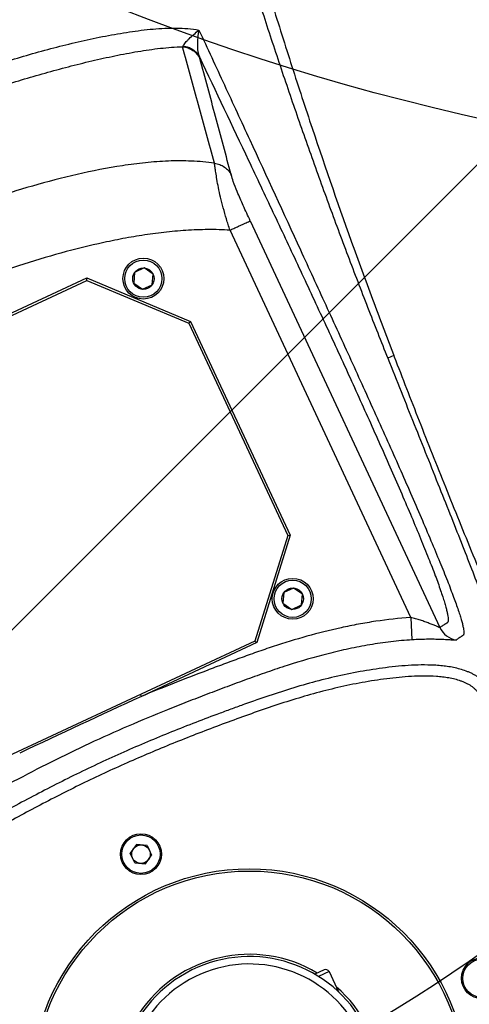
# Model space of a CAD drawing. Header units: millimetres. Extents: x 20 to 4180, y 42 to 2950.
# Tile 61 of 128: x 2417 to 2478, y 1614 to 1746. Entities that reach past the tile are written whole.
import ezdxf

# ---------------------------------------------------------------- set-up
doc = ezdxf.new("R2010")
doc.units = ezdxf.units.MM
doc.header["$LTSCALE"] = 231.275
doc.header["$PDMODE"] = 3
doc.header["$PDSIZE"] = 0.3
doc.linetypes.add('CENTER', pattern=[0.6, 0.375, -0.075, 0.075, -0.075])
doc.layers.get('0').update_dxf_attribs({"linetype": 'CONTINUOUS'})
doc.layers.get('Defpoints').update_dxf_attribs({"linetype": 'CONTINUOUS'})
for name, color, linetype in [('DEFAULT_1', 7, 'CENTER'), ('SCREW_ASM_PBL28', 7, 'CONTINUOUS'), ('TOP_ASM_PBL26', 7, 'CONTINUOUS')]:
    doc.layers.add(name, color=color, linetype=linetype)
doc.styles.get("Standard").update_dxf_attribs({"font": 'malgun.ttf'})
doc.dimstyles.new('DIMSTYLE_3', dxfattribs={"dimtxt": 20, "dimasz": 7.5, "dimexe": 1, "dimexo": 0.5, "dimgap": 4, "dimtad": 1, "dimdec": 1, "dimdsep": 46, "dimtxsty": 'Standard', "dimblk": '_FILLED', "dimblk1": '_FILLED', "dimblk2": '_FILLED', "dimcen": 0.09, "dimclrt": 134, "dimazin": 2, "dimtp": 0.5, "dimtm": 0.5, "dimtfac": 1, "dimtdec": 65535, "dimtofl": 0, "dimtmove": 0, "dimatfit": 3, "dimldrblk": '_FILLED', "dimfxl": 1, "dimtolj": 1, "dimarcsym": 0})
doc.dimstyles.new('DIMSTYLE_4', dxfattribs={"dimtxt": 20, "dimasz": 7.5, "dimexe": 1, "dimexo": 0.5, "dimtad": 1, "dimdsep": 46, "dimtxsty": 'Standard', "dimblk": '_FILLED', "dimblk1": '_FILLED', "dimblk2": '_FILLED', "dimcen": 0.09, "dimclrt": 134, "dimazin": 2, "dimtp": 1.2, "dimtm": 1.2, "dimtfac": 1, "dimtofl": 0, "dimtmove": 0, "dimatfit": 1, "dimldrblk": '_FILLED', "dimfxl": 1, "dimtolj": 1, "dimarcsym": 0})

# ---------------------------------------------------------------- blocks, each defined once
blk = doc.blocks.new('_FILLED')
at = {"color": 0, "linetype": 'ByBlock'}
blk.add_solid([(0, 0), (-1, 0.2), (-1, -0.2)], dxfattribs=at)
blk = doc.blocks.new('*D6')
at = {"color": 0, "lineweight": -2, "transparency": 16777216}
for p, q in [((2550, 2577.59), (2550, 2659.56)), ((2247.44, 1617.99), (2200.42, 1550.84))]:
    blk.add_line(p, q, dxfattribs=at)
blk.add_arc((2550, 2050.09), 608.47, 90.70623, 234.29377, dxfattribs=at)
at = {"layer": 'Defpoints', "color": 0, "transparency": 16777216}
for p in [(2550, 2577.09), (2550, 2571.01), (2095.46, 2454.6), (2251.22, 1623.38), (2247.73, 1618.4)]:
    blk.add_point(p, dxfattribs=at)
at = {"color": 0, "lineweight": -2, "transparency": 16777216, "xscale": 7.5, "yscale": 7.5, "zscale": 7.5}
for p, rotation in [((2550, 2658.56), 0.35311459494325), ((2200.99, 1551.66), 324.6468854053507)]:
    blk.add_blockref('_FILLED', p, dxfattribs=dict(at, rotation=rotation))
at = {"color": 134, "transparency": 16777216, "insert": (1940.44, 2242.28), "char_height": 20, "width": 59.3333, "attachment_point": 2, "rotation": 72.5, "line_spacing_factor": 0.9}
blk.add_mtext('\\A1;145°', dxfattribs=at)
blk = doc.blocks.new('*D7')
at = {"color": 0, "lineweight": -2, "transparency": 16777216}
for p, q in [((2974.66, 2371.36), (3034.9, 2416.94)), ((3034.9, 2416.94), (3115.84, 2416.94)), ((2549.91, 2050.09), (2550.09, 2050.09)), ((2550, 2050), (2550, 2050.18))]:
    blk.add_line(p, q, dxfattribs=at)
at = {"layer": 'Defpoints', "color": 0, "transparency": 16777216}
for p in [(2968.68, 2366.84), (2131.32, 1733.34)]:
    blk.add_point(p, dxfattribs=at)
at = {"color": 0, "lineweight": -2, "transparency": 16777216, "xscale": 7.5, "yscale": 7.5, "zscale": 7.5, "rotation": 217.1089430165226}
blk.add_blockref('_FILLED', (2968.68, 2366.84), dxfattribs=at)
at = {"color": 134, "transparency": 16777216, "insert": (3031.68, 2444.23), "char_height": 20, "width": 88, "attachment_point": 1, "line_spacing_factor": 0.9}
blk.add_mtext('\\A1;%%C1050', dxfattribs=at)
blk = doc.blocks.new('TOP_ASM_PBL26', base_point=(2630.33, 2408.97))
at = {"layer": 'TOP_ASM_PBL26', "color": 7}
for p, q in [((2630.33, 2491.93), (2629.08, 2491.21)), ((2631.58, 2491.21), (2630.33, 2491.93)), ((2629.08, 2489.77), (2629.08, 2491.21)), ((2631.58, 2491.21), (2631.58, 2489.77)), ((2629.08, 2489.77), (2630.33, 2489.04)), ((2630.33, 2489.04), (2631.58, 2489.77)), ((2581.02, 2419.52), (2581.02, 2479.86)), ((2584.02, 2476.98), (2585.13, 2479.77)), ((2584.02, 2476.98), (2584.02, 2419.51)), ((2594.03, 2460.1), (2604.19, 2471.29)), ((2594.33, 2459.99), (2604.33, 2470.99)), ((2604.33, 2470.99), (2604.19, 2471.29)), ((2604.19, 2471.29), (2621.3, 2471.29)), ((2604.33, 2470.99), (2657.83, 2470.99)), ((2621.3, 2471.29), (2621.3, 2470.99)), ((2596.61, 2469.24), (2595.88, 2467.99)), ((2598.05, 2469.24), (2596.61, 2469.24)), ((2598.77, 2467.99), (2598.05, 2469.24)), ((2595.88, 2467.99), (2596.61, 2466.74)), ((2598.05, 2466.74), (2598.77, 2467.99)), ((2596.61, 2466.74), (2598.05, 2466.74)), ((2594.03, 2428.37), (2594.03, 2460.1)), ((2594.33, 2459.99), (2594.03, 2460.1)), ((2594.33, 2428.49), (2594.33, 2459.99)), ((2571.19, 2444.08), (2571.21, 2444.26)), ((2571.19, 2444.08), (2572.08, 2444.08)), ((2594.33, 2428.49), (2594.03, 2428.37)), ((2604.19, 2417.19), (2594.03, 2428.37)), ((2604.33, 2417.49), (2594.33, 2428.49)), ((2596.61, 2421.74), (2595.88, 2420.49)), ((2598.05, 2421.74), (2596.61, 2421.74)), ((2598.77, 2420.49), (2598.05, 2421.74)), ((2595.88, 2420.49), (2596.61, 2419.24)), ((2598.05, 2419.24), (2598.77, 2420.49)), ((2596.61, 2419.24), (2598.05, 2419.24)), ((2604.33, 2417.49), (2604.19, 2417.19)), ((2657.83, 2417.49), (2604.33, 2417.49)), ((2657.96, 2417.19), (2604.19, 2417.19))]:
    blk.add_line(p, q, dxfattribs=at)
for centre, radius in [((2630.33, 2524.99), 29.3), ((2630.33, 2524.99), 29), ((2595.83, 2524.99), 2.75), ((2595.83, 2524.99), 2.58), ((2630.33, 2490.49), 2.75), ((2630.33, 2490.49), 2.58), ((2630.33, 2490.49), 1.25), ((2597.33, 2467.99), 2.75), ((2597.33, 2467.99), 2.5), ((2597.33, 2467.99), 1.44), ((2597.33, 2420.49), 2.75), ((2597.33, 2420.49), 2.5), ((2597.33, 2420.49), 1.44)]:
    blk.add_circle(centre, radius, dxfattribs=at)
for centre, radius, start, end in [((2630.33, 2524.99), 56.24, 0, 180), ((2630.33, 2524.99), 51.39, 0, 180), ((2630.33, 2524.99), 49.89, 359.9858, 180.0142), ((2630.33, 2524.99), 17.8, 214.1865, 204.0683), ((2578.02, 2479.86), 3, 0.0306, 54.7901), ((2630.33, 4702.37), 2231.1, 269.7681, 270.2319), ((2579.53, 2394.08), 0.412, 112.1228, 129.8359)]:
    blk.add_arc(centre, radius, start, end, dxfattribs=at)
for points, knots in [([(2571.21, 2444.26), (2571.31, 2445.78), (2571.52, 2448.85), (2571.92, 2455.11), (2572.39, 2463.13), (2572.89, 2472.97), (2573.24, 2481.34), (2573.48, 2488.15), (2573.64, 2493.33), (2573.78, 2498.55), (2573.87, 2502.92), (2573.93, 2506.43), (2573.97, 2509.07), (2574.01, 2511.71), (2574.03, 2514.36), (2574.06, 2517.02), (2574.08, 2519.23), (2574.08, 2521), (2574.07, 2522.77), (2574.07, 2524.1), (2574.09, 2524.99)], [0, 0, 0, 0, 0.056591, 0.114304, 0.232825, 0.355003, 0.48026, 0.543858, 0.608002, 0.672615, 0.73762, 0.770245, 0.802939, 0.835693, 0.868495, 0.901337, 0.934208, 0.950652, 0.967099, 1, 1, 1, 1]), ([(2572.08, 2444.08), (2572.17, 2445.69), (2572.35, 2448.87), (2572.7, 2455.11), (2573.04, 2461.18), (2573.38, 2467.02), (2573.62, 2471.08), (2573.86, 2474.81), (2574.09, 2478.13), (2574.28, 2480.61), (2574.44, 2482.33), (2574.55, 2483.42), (2574.65, 2484.39), (2574.76, 2485.21), (2574.86, 2485.91), (2574.95, 2486.49), (2575.05, 2486.94), (2575.14, 2487.27), (2575.23, 2487.5), (2575.33, 2487.63), (2575.42, 2487.72), (2575.52, 2487.8), (2575.6, 2487.88), (2575.72, 2487.98), (2575.87, 2488.11), (2576.05, 2488.27), (2576.23, 2488.43), (2576.46, 2488.65), (2576.76, 2488.91), (2577.12, 2489.23), (2577.47, 2489.55), (2577.95, 2489.97), (2578.3, 2490.29), (2578.54, 2490.51)], [0, 0, 0, 0, 0.100602, 0.199505, 0.390019, 0.480073, 0.565165, 0.643677, 0.713535, 0.773102, 0.798784, 0.821679, 0.841766, 0.859158, 0.873831, 0.88584, 0.895453, 0.902647, 0.907349, 0.910447, 0.913012, 0.915477, 0.917965, 0.920451, 0.925425, 0.930398, 0.935371, 0.940344, 0.950289, 0.960234, 0.970177, 0.980119, 1, 1, 1, 1]), ([(2578.54, 2490.51), (2578.53, 2490.36), (2578.53, 2490.15), (2578.56, 2489.86), (2578.62, 2489.57), (2578.71, 2489.22), (2578.85, 2488.81), (2579.02, 2488.4), (2579.22, 2488.02), (2579.46, 2487.65), (2579.72, 2487.3), (2580.01, 2486.97), (2580.41, 2486.54), (2580.94, 2486.05), (2581.63, 2485.51), (2582.34, 2485.01), (2583.09, 2484.55), (2584.11, 2483.98), (2585.42, 2483.35), (2587.03, 2482.67), (2589.22, 2481.87), (2592, 2481.01), (2595.38, 2480.14), (2598.81, 2479.44), (2602.26, 2478.88), (2605.73, 2478.45), (2608.62, 2478.15), (2610.94, 2477.95), (2613.27, 2477.76), (2616.17, 2477.54), (2619.66, 2477.33), (2624.31, 2477.12), (2630.13, 2477), (2635.96, 2477.11), (2640.61, 2477.31), (2644.1, 2477.51), (2647.59, 2477.77), (2651.07, 2478.06), (2654.54, 2478.4), (2658.01, 2478.83), (2661.47, 2479.37), (2664.89, 2480.06), (2668.28, 2480.9), (2671.07, 2481.75), (2673.27, 2482.53), (2674.88, 2483.19), (2676.47, 2483.93), (2677.74, 2484.64), (2678.72, 2485.28), (2679.42, 2485.8), (2680.08, 2486.37), (2680.69, 2487), (2681.24, 2487.68), (2681.6, 2488.32), (2681.82, 2488.85), (2681.94, 2489.2), (2682.01, 2489.48), (2682.06, 2489.69), (2682.1, 2489.91), (2682.11, 2490.05), (2682.12, 2490.12)], [0, 0, 0, 0, 0.00386, 0.005808, 0.007761, 0.011665, 0.015567, 0.019471, 0.023377, 0.027283, 0.031189, 0.035095, 0.039002, 0.046814, 0.054626, 0.062439, 0.070253, 0.078066, 0.093691, 0.109318, 0.124944, 0.156195, 0.187448, 0.2187, 0.249953, 0.281207, 0.312461, 0.328088, 0.343715, 0.37497, 0.406224, 0.437478, 0.499984, 0.56249, 0.593744, 0.624998, 0.656253, 0.687507, 0.718762, 0.750016, 0.781269, 0.812522, 0.843774, 0.875025, 0.890652, 0.906279, 0.921904, 0.937528, 0.945341, 0.953154, 0.960966, 0.968777, 0.976586, 0.984391, 0.988295, 0.992197, 0.994149, 0.996102, 0.998055, 1, 1, 1, 1]), ([(2580.04, 2490.46), (2580.03, 2490.42), (2580.03, 2490.35), (2580.03, 2490.25), (2580.03, 2490.14), (2580.05, 2490.04), (2580.07, 2489.94), (2580.1, 2489.8), (2580.15, 2489.63), (2580.22, 2489.44), (2580.32, 2489.18), (2580.47, 2488.86), (2580.69, 2488.5), (2580.94, 2488.17), (2581.22, 2487.86), (2581.61, 2487.46), (2582.14, 2487), (2582.81, 2486.5), (2583.51, 2486.04), (2584.47, 2485.48), (2585.72, 2484.85), (2587.26, 2484.19), (2588.83, 2483.6), (2590.94, 2482.89), (2593.62, 2482.12), (2596.88, 2481.35), (2600.17, 2480.73), (2603.48, 2480.23), (2606.81, 2479.84), (2610.14, 2479.52), (2613.47, 2479.24), (2617.93, 2478.92), (2623.5, 2478.63), (2630.19, 2478.5), (2636.89, 2478.62), (2642.46, 2478.9), (2646.91, 2479.22), (2650.25, 2479.49), (2653.58, 2479.81), (2656.9, 2480.19), (2660.22, 2480.68), (2663.51, 2481.29), (2666.23, 2481.92), (2668.38, 2482.51), (2669.98, 2482.99), (2671.57, 2483.51), (2673.14, 2484.09), (2674.69, 2484.74), (2675.94, 2485.36), (2676.91, 2485.9), (2677.62, 2486.35), (2678.3, 2486.83), (2678.95, 2487.37), (2679.44, 2487.86), (2679.8, 2488.29), (2680.05, 2488.63), (2680.26, 2488.99), (2680.4, 2489.31), (2680.49, 2489.58), (2680.54, 2489.78), (2680.59, 2489.98), (2680.62, 2490.12), (2680.62, 2490.19)], [0, 0, 0, 0, 0.000977, 0.001953, 0.002929, 0.003906, 0.004882, 0.005859, 0.007812, 0.009765, 0.011718, 0.015623, 0.019528, 0.023433, 0.027339, 0.031246, 0.039057, 0.046868, 0.054681, 0.062493, 0.078117, 0.093741, 0.109367, 0.124992, 0.156241, 0.187491, 0.218741, 0.249991, 0.281243, 0.312494, 0.343746, 0.374997, 0.437499, 0.5, 0.562501, 0.625003, 0.656255, 0.687506, 0.718758, 0.750009, 0.78126, 0.81251, 0.843759, 0.859385, 0.875011, 0.890637, 0.906262, 0.921887, 0.93751, 0.945323, 0.953136, 0.960948, 0.968759, 0.976569, 0.980475, 0.98438, 0.988285, 0.99219, 0.994143, 0.996096, 0.998049, 1, 1, 1, 1]), ([(2576.43, 2393.36), (2576.44, 2396.07), (2576.45, 2401.49), (2576.49, 2412.33), (2576.54, 2423.19), (2576.6, 2432.7), (2576.64, 2438.13), (2576.68, 2443.53), (2576.74, 2448.87), (2576.81, 2454.16), (2576.88, 2458.01), (2576.96, 2461.74), (2577.06, 2465.32), (2577.17, 2468.67), (2577.3, 2471.75), (2577.45, 2474.47), (2577.61, 2476.78), (2577.76, 2478.44), (2577.89, 2479.54), (2577.99, 2480.2), (2578.09, 2480.76), (2578.19, 2481.22), (2578.29, 2481.58), (2578.38, 2481.82), (2578.46, 2481.96), (2578.51, 2482.03), (2578.56, 2482.09), (2578.64, 2482.13), (2578.73, 2482.15), (2578.85, 2482.15), (2578.96, 2482.16), (2579.11, 2482.19), (2579.3, 2482.21), (2579.53, 2482.26), (2579.68, 2482.29), (2579.75, 2482.31)], [0, 0, 0, 0, 0.090216, 0.180423, 0.361187, 0.451806, 0.497061, 0.542181, 0.63141, 0.67518, 0.718054, 0.759676, 0.799574, 0.837132, 0.871565, 0.901997, 0.927823, 0.948762, 0.957397, 0.964833, 0.971109, 0.976269, 0.980378, 0.983524, 0.984754, 0.985766, 0.986585, 0.987281, 0.988561, 0.989818, 0.991089, 0.992358, 0.994897, 0.997444, 1, 1, 1, 1]), ([(2579.75, 2482.31), (2579.76, 2482.31), (2579.78, 2482.31), (2579.81, 2482.3), (2579.85, 2482.28), (2579.94, 2482.25), (2580.07, 2482.18), (2580.25, 2482.08), (2580.48, 2481.96), (2580.75, 2481.81), (2581.06, 2481.65), (2581.54, 2481.39), (2582.22, 2481.05), (2583.12, 2480.62), (2584.1, 2480.19), (2584.78, 2479.91), (2585.13, 2479.77)], [0, 0, 0, 0, 0.003589, 0.009297, 0.017215, 0.027354, 0.054342, 0.090081, 0.134036, 0.185732, 0.244726, 0.3105, 0.459879, 0.628724, 0.810947, 1, 1, 1, 1]), ([(2577.9, 2396.66), (2577.87, 2401.79), (2577.82, 2409.49), (2577.76, 2419.76), (2577.74, 2427.48), (2577.74, 2435.2), (2577.77, 2442.88), (2577.84, 2449.22), (2577.92, 2454.21), (2578, 2457.84), (2578.09, 2461.35), (2578.19, 2464.7), (2578.32, 2467.83), (2578.46, 2470.67), (2578.63, 2473.16), (2578.79, 2474.98), (2578.93, 2476.22), (2579.03, 2477), (2579.13, 2477.67), (2579.24, 2478.23), (2579.34, 2478.7), (2579.45, 2479.07), (2579.55, 2479.33), (2579.63, 2479.48), (2579.69, 2479.59), (2579.78, 2479.68), (2579.91, 2479.72), (2580.02, 2479.73), (2580.13, 2479.73), (2580.24, 2479.74), (2580.39, 2479.76), (2580.58, 2479.78), (2580.8, 2479.82), (2580.95, 2479.84), (2581.02, 2479.86)], [0, 0, 0, 0, 0.182249, 0.273481, 0.36496, 0.456549, 0.547821, 0.637807, 0.681881, 0.724989, 0.766754, 0.806668, 0.84406, 0.878055, 0.907724, 0.932519, 0.943015, 0.952252, 0.960252, 0.967053, 0.972702, 0.977264, 0.980824, 0.982259, 0.983472, 0.985292, 0.986691, 0.988016, 0.989336, 0.99066, 0.991987, 0.994646, 0.997316, 1, 1, 1, 1]), ([(2581.02, 2479.86), (2581.03, 2479.86), (2581.04, 2479.85), (2581.07, 2479.84), (2581.1, 2479.81), (2581.14, 2479.76), (2581.19, 2479.71), (2581.27, 2479.63), (2581.38, 2479.5), (2581.53, 2479.33), (2581.7, 2479.14), (2581.89, 2478.94), (2582.09, 2478.74), (2582.3, 2478.52), (2582.6, 2478.22), (2582.99, 2477.85), (2583.49, 2477.41), (2583.84, 2477.13), (2584.02, 2476.98)], [0, 0, 0, 0, 0.003608, 0.01066, 0.021341, 0.035445, 0.052719, 0.072847, 0.120304, 0.175449, 0.236553, 0.302293, 0.371722, 0.444166, 0.519096, 0.674769, 0.835942, 1, 1, 1, 1]), ([(2585.13, 2479.77), (2586.01, 2479.42), (2587.81, 2478.78), (2590.55, 2477.96), (2593.33, 2477.26), (2597.06, 2476.48), (2600.84, 2475.9), (2604.63, 2475.47), (2607.47, 2475.2), (2610.33, 2474.97), (2613.18, 2474.76), (2616.03, 2474.56), (2619.84, 2474.34), (2624.61, 2474.14), (2630.33, 2474.05), (2636.05, 2474.14), (2640.81, 2474.34), (2644.62, 2474.56), (2647.48, 2474.76), (2650.33, 2474.97), (2653.18, 2475.2), (2656.03, 2475.47), (2659.82, 2475.9), (2663.59, 2476.48), (2667.33, 2477.26), (2670.1, 2477.96), (2672.84, 2478.78), (2674.64, 2479.42), (2675.53, 2479.77)], [0, 0, 0, 0, 0.031247, 0.062495, 0.093745, 0.124995, 0.187488, 0.218739, 0.249991, 0.281242, 0.312494, 0.343745, 0.374997, 0.437499, 0.5, 0.562501, 0.625002, 0.656254, 0.687505, 0.718757, 0.750009, 0.78126, 0.812511, 0.875004, 0.906254, 0.937503, 0.968753, 1, 1, 1, 1]), ([(2584.02, 2476.98), (2585.48, 2476.4), (2587.73, 2475.65), (2590.77, 2474.81), (2593.84, 2474.07), (2597.72, 2473.32), (2601.63, 2472.78), (2604.77, 2472.44), (2607.13, 2472.23), (2609.48, 2472.03), (2612.63, 2471.79), (2616.57, 2471.52), (2619.72, 2471.35), (2621.3, 2471.29)], [0, 0, 0, 0, 0.124968, 0.187471, 0.249974, 0.374967, 0.499967, 0.562471, 0.624975, 0.68748, 0.749984, 0.874992, 1, 1, 1, 1]), ([(2561.05, 2324.99), (2561.04, 2326.24), (2561.07, 2328.73), (2561.13, 2332.48), (2561.24, 2336.22), (2561.39, 2339.97), (2561.58, 2343.71), (2561.89, 2348.69), (2562.29, 2353.67), (2562.78, 2358.64), (2563.19, 2362.37), (2563.64, 2366.09), (2564.04, 2369.18), (2564.39, 2371.66), (2564.76, 2374.13), (2565.24, 2377.21), (2565.8, 2380.92), (2566.33, 2384.63), (2566.84, 2388.34), (2567.49, 2393.29), (2568.26, 2399.48), (2569.1, 2406.93), (2569.85, 2414.38), (2570.53, 2421.84), (2571.12, 2429.29), (2571.56, 2435.48), (2571.87, 2440.4), (2572.01, 2442.86), (2572.08, 2444.08)], [0, 0, 0, 0, 0.0313, 0.062601, 0.093901, 0.125202, 0.156502, 0.187803, 0.250403, 0.281704, 0.313004, 0.344305, 0.375606, 0.391256, 0.406906, 0.438207, 0.469507, 0.500808, 0.532109, 0.563409, 0.62601, 0.688611, 0.751212, 0.813801, 0.876285, 0.938463, 0.969339, 1, 1, 1, 1]), ([(2563.14, 2375.15), (2563.26, 2375.9), (2563.51, 2377.41), (2563.99, 2380.42), (2564.56, 2384.17), (2565.23, 2388.65), (2566.07, 2394.58), (2567.05, 2401.92), (2568.45, 2413.45), (2569.63, 2424.79), (2570.48, 2434.59), (2570.9, 2440.04), (2571.1, 2442.74), (2571.19, 2444.08)], [0, 0, 0, 0, 0.033039, 0.065998, 0.131663, 0.196964, 0.261874, 0.390405, 0.517028, 0.763651, 0.883217, 0.941969, 1, 1, 1, 1]), ([(2581.02, 2419.52), (2581.02, 2418.76), (2581.02, 2417.33), (2580.97, 2415.41), (2580.88, 2413.94), (2580.78, 2413.15), (2580.73, 2412.85)], [0, 0, 0, 0, 0.338858, 0.643612, 0.862654, 1, 1, 1, 1]), ([(2584.02, 2419.52), (2583.92, 2419.52), (2583.74, 2419.51), (2583.37, 2419.51), (2582.92, 2419.51), (2582.43, 2419.51), (2581.89, 2419.52), (2581.43, 2419.52), (2581.11, 2419.52), (2581.02, 2419.52)], [0, 0, 0, 0, 0.094582, 0.188323, 0.369935, 0.538354, 0.687572, 0.907986, 1, 1, 1, 1]), ([(2584.02, 2419.51), (2583.99, 2419.25), (2583.93, 2418.72), (2583.79, 2417.69), (2583.59, 2416.43), (2583.32, 2415), (2583.03, 2413.72), (2582.75, 2412.63), (2582.5, 2411.75), (2582.28, 2411.06), (2582.17, 2410.65), (2582.12, 2410.47)], [0, 0, 0, 0, 0.085934, 0.171521, 0.339633, 0.498973, 0.642754, 0.765057, 0.863443, 0.93996, 1, 1, 1, 1]), ([(2584.02, 2419.51), (2584.45, 2419.27), (2585.33, 2418.82), (2587.12, 2417.96), (2589.41, 2417.01), (2592.2, 2416), (2595.04, 2415.12), (2597.91, 2414.35), (2601.77, 2413.44), (2606.64, 2412.52), (2612.53, 2411.7), (2618.45, 2411.13), (2624.38, 2410.8), (2632.31, 2410.65), (2642.22, 2411.01), (2652.07, 2412.15), (2659.86, 2413.62), (2664.67, 2414.83), (2668.45, 2416.01), (2671.25, 2417.01), (2673.53, 2417.97), (2675.32, 2418.82), (2676.2, 2419.28), (2676.64, 2419.52)], [0, 0, 0, 0, 0.015626, 0.031253, 0.062503, 0.093755, 0.125007, 0.15626, 0.187513, 0.250014, 0.312517, 0.375021, 0.437525, 0.50003, 0.625017, 0.749994, 0.812496, 0.874993, 0.906245, 0.937497, 0.968747, 0.984374, 1, 1, 1, 1]), ([(2580.73, 2412.85), (2580.27, 2410.18), (2579.33, 2404.86), (2578.39, 2399.53), (2577.93, 2396.87)], [0, 0, 0, 0, 0.500815, 1, 1, 1, 1]), ([(2582.12, 2410.47), (2581.92, 2410.6), (2581.53, 2410.9), (2581.09, 2411.48), (2580.8, 2412.14), (2580.73, 2412.61), (2580.73, 2412.85)], [0, 0, 0, 0, 0.254703, 0.506194, 0.754386, 1, 1, 1, 1]), ([(2582.12, 2410.47), (2581.87, 2409.14), (2581.41, 2406.47), (2580.74, 2402.46), (2580.06, 2398.46), (2579.61, 2395.79), (2579.38, 2394.46)], [0, 0, 0, 0, 0.250819, 0.500458, 0.750144, 1, 1, 1, 1]), ([(2582.12, 2410.47), (2582.98, 2409.9), (2584.78, 2408.86), (2587.59, 2407.55), (2590.5, 2406.46), (2594.44, 2405.2), (2599.47, 2403.96), (2605.58, 2402.85), (2611.73, 2402.04), (2617.91, 2401.49), (2624.11, 2401.17), (2630.32, 2401.06), (2636.53, 2401.17), (2642.73, 2401.49), (2648.91, 2402.04), (2655.06, 2402.85), (2660.16, 2403.77), (2664.19, 2404.71), (2667.18, 2405.52), (2670.14, 2406.46), (2673.05, 2407.55), (2675.87, 2408.85), (2677.67, 2409.88), (2678.53, 2410.46)], [0, 0, 0, 0, 0.03124, 0.062484, 0.093735, 0.124985, 0.187478, 0.249979, 0.312481, 0.374984, 0.437491, 0.499995, 0.5625, 0.625005, 0.687509, 0.750011, 0.812511, 0.843764, 0.875015, 0.906266, 0.937517, 0.96876, 1, 1, 1, 1]), ([(2577.9, 2396.66), (2577.89, 2396.54), (2577.85, 2396.28), (2577.74, 2395.9), (2577.6, 2395.49), (2577.36, 2394.92), (2576.98, 2394.19), (2576.62, 2393.64), (2576.43, 2393.36)], [0, 0, 0, 0, 0.099916, 0.210927, 0.3302, 0.455932, 0.721269, 1, 1, 1, 1]), ([(2577.93, 2396.87), (2577.93, 2396.86), (2577.91, 2396.79), (2577.9, 2396.71), (2577.9, 2396.66)], [0, 0, 0, 0, 0.225209, 1, 1, 1, 1]), ([(2579.27, 2394.39), (2579.07, 2394.52), (2578.69, 2394.81), (2578.26, 2395.36), (2577.98, 2395.99), (2577.9, 2396.44), (2577.9, 2396.66)], [0, 0, 0, 0, 0.257974, 0.510357, 0.757229, 1, 1, 1, 1]), ([(2579.38, 2394.46), (2579.16, 2394.59), (2578.77, 2394.89), (2578.3, 2395.48), (2578.01, 2396.15), (2577.93, 2396.63), (2577.93, 2396.87)], [0, 0, 0, 0, 0.254632, 0.506129, 0.754355, 1, 1, 1, 1]), ([(2579.27, 2394.39), (2579.21, 2394.34), (2579.05, 2394.25), (2578.78, 2394.11), (2578.47, 2393.98), (2577.98, 2393.8), (2577.3, 2393.59), (2576.73, 2393.43), (2576.43, 2393.36)], [0, 0, 0, 0, 0.080255, 0.179868, 0.294018, 0.419387, 0.695905, 1, 1, 1, 1]), ([(2681.27, 2394.45), (2680.36, 2394.05), (2678.47, 2393.35), (2675.53, 2392.47), (2672.49, 2391.7), (2669.38, 2391.01), (2666.21, 2390.39), (2661.93, 2389.64), (2656.53, 2388.88), (2650.01, 2388.22), (2643.46, 2387.79), (2636.89, 2387.56), (2630.32, 2387.5), (2623.75, 2387.56), (2617.18, 2387.79), (2610.63, 2388.22), (2604.11, 2388.88), (2598.71, 2389.65), (2594.43, 2390.39), (2591.27, 2391.01), (2588.15, 2391.7), (2585.11, 2392.47), (2582.18, 2393.35), (2580.29, 2394.06), (2579.38, 2394.46)], [0, 0, 0, 0, 0.028841, 0.058549, 0.088941, 0.119849, 0.151108, 0.182587, 0.245867, 0.309308, 0.37282, 0.436391, 0.500009, 0.563627, 0.627198, 0.69071, 0.754151, 0.81743, 0.848909, 0.880167, 0.911073, 0.941461, 0.971161, 1, 1, 1, 1]), ([(2681.53, 2391.8), (2680.59, 2391.35), (2678.62, 2390.56), (2675.56, 2389.58), (2672.4, 2388.74), (2669.16, 2387.99), (2665.87, 2387.33), (2661.43, 2386.56), (2655.81, 2385.78), (2649.04, 2385.12), (2642.23, 2384.71), (2636.55, 2384.54), (2632, 2384.49), (2628.59, 2384.49), (2625.17, 2384.53), (2620.63, 2384.64), (2614.95, 2384.89), (2608.16, 2385.42), (2601.4, 2386.22), (2595.83, 2387.12), (2591.43, 2388), (2588.19, 2388.75), (2585.54, 2389.46), (2583.48, 2390.1), (2581.48, 2390.78), (2579.07, 2391.76), (2577.26, 2392.78), (2576.43, 2393.36)], [0, 0, 0, 0, 0.029276, 0.059248, 0.089825, 0.120871, 0.152238, 0.183802, 0.247207, 0.310746, 0.374354, 0.438019, 0.46987, 0.501727, 0.533577, 0.565417, 0.629054, 0.692629, 0.756119, 0.81935, 0.850712, 0.881751, 0.912318, 0.927382, 0.942281, 0.971544, 1, 1, 1, 1])]:
    blk.add_open_spline(points, degree=3, knots=knots, dxfattribs=at)
blk = doc.blocks.new('SCREW_ASM_PBL28', base_point=(2625.59, 2523.99))
at = {"layer": 'SCREW_ASM_PBL28', "color": 7}
for p, q in [((2622.36, 2525.74), (2612.84, 2525.74)), ((2615.83, 2524.24), (2615.83, 2525.74)), ((2620.83, 2524.24), (2620.83, 2525.74)), ((2612.84, 2524.24), (2622.36, 2524.24)), ((2614.08, 2515.49), (2614.08, 2518.5)), ((2614.08, 2515.49), (2615.65, 2515.49)), ((2614.58, 2514.99), (2615.98, 2514.99))]:
    blk.add_line(p, q, dxfattribs=at)
blk.add_circle((2630.33, 2524.99), 8, dxfattribs=at)
for centre, radius, start, end in [((2630.33, 2524.99), 17.5, 182.4563, 177.5437), ((2630.33, 2524.99), 16.5, 182.6052, 177.3947), ((2630.33, 2524.99), 9, 184.7802, 175.2198), ((2614.58, 2515.49), 0.5, 180, 270)]:
    blk.add_arc(centre, radius, start, end, dxfattribs=at)
blk = doc.blocks.new('rotated0452N')
at = {"layer": 'SCREW_ASM_PBL28', "rotation": 205}
blk.add_blockref('SCREW_ASM_PBL28', (4899.18, 1729.26), dxfattribs=at)
at = {"layer": 'TOP_ASM_PBL26', "rotation": 205}
blk.add_blockref('TOP_ASM_PBL26', (4846.28, 1831.5), dxfattribs=at)

msp = doc.modelspace()

# ---------------------------------------------------------------- linework, layer by layer
at = {"color": 134, "linetype": 'Continuous'}
msp.add_line((2337.638, 1585.556), (2615.507, 1863.424), dxfattribs=at)
at = {"color": 7}
msp.add_arc((2550, 2050.09), 525, 305, 235, dxfattribs=at)
msp.add_arc((2363.588, 1783.866), 200, 235, 338.75851)
at = {"layer": 'DEFAULT_1', "color": 1}
msp.add_circle((2550, 2050.09), 325, dxfattribs=at)

# ---------------------------------------------------------------- block references
msp.add_blockref('rotated0452N', (-2447.196, -123.657))

# ---------------------------------------------------------------- dimensions: what is measured, and where the dimension line sits
at = {"color": 134}
dim = msp.add_angular_dim_2l(base=(2095.456, 2454.6), line1=((2550, 2571.005), (2550, 2577.09)), line2=((2251.215, 1623.381), (2247.725, 1618.397)), dimstyle='DIMSTYLE_3', dxfattribs=at)
dim.commit()
dim.dimension.update_dxf_attribs({"geometry": '*D6', "text_midpoint": (1969.689, 2233.061), "dimtype": 162})
dim = msp.add_diameter_dim_2p(p1=(2131.318, 1733.34), p2=(2968.682, 2366.84), text='%%C<>', dimstyle='DIMSTYLE_4', override={"dimtih": 1, "dimtoh": 1, "dimpost": '<>'}, dxfattribs=at)
dim.commit()
dim.dimension.update_dxf_attribs({"geometry": '*D7', "text_midpoint": (3075.682, 2416.937), "dimtype": 163})

doc.saveas('drawing.dxf')
